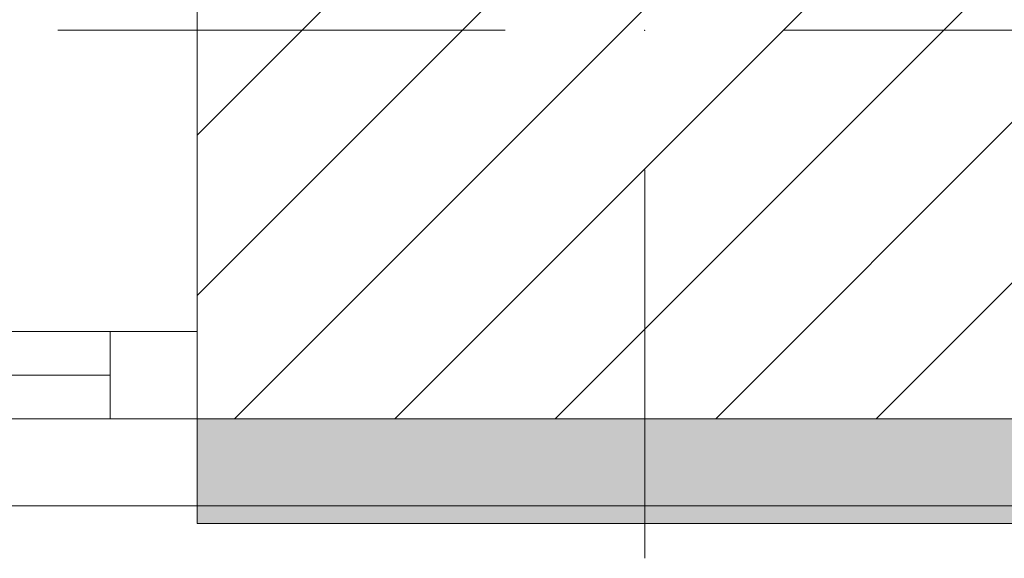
# Model space of a CAD drawing. Header units: millimetres. Extents: x -40968 to 13979, y -19284 to 4746.
# Tile 65 of 106: x -19136 to -18571, y -1719 to -1410. Entities that reach past the tile are written whole.
import ezdxf

# ---------------------------------------------------------------- set-up
doc = ezdxf.new("R2010")
doc.units = ezdxf.units.MM
doc.header["$MEASUREMENT"] = 0
doc.linetypes.add('Wipeout_Contour', pattern=[1000, 0, -1000])
for name, color, linetype in [('10_ESTR_Pilars', 7, 'Continuous'), ('12_FAÇ_Façana', 7, 'Continuous'), ('Ventanas Archicad', 7, 'Continuous')]:
    doc.layers.add(name, color=color, linetype=linetype)
for name, color, linetype, lineweight in [('10_ESTR_Pilars_Pluma_Nº__20', 1, 'Continuous', 5), ('10_ESTR_Pilars_Pluma_Nº__28', 7, 'Continuous', 20), ('10_ESTR_Pilars_Pluma_Nº__42', 8, 'Continuous', 25), ('12_FAÇ_Façana_Pluma_Nº__7', 7, 'Continuous', 5), ('Ventanas Archicad_Pluma_Nº__7', 7, 'Continuous', 5)]:
    doc.layers.add(name, color=color, linetype=linetype, lineweight=lineweight)
for name, color, linetype, lineweight, true_color in [('12_FAÇ_Façana_Pluma_Nº__102', 7, 'Continuous', 5, 0xcccccc), ('12_FAÇ_Façana_Pluma_Nº__43', 7, 'Continuous', 5, 0xa4a4a6), ('Ventanas Archicad_Pluma_Nº__23', 7, 'Continuous', 5, 0xa4a4a6), ('Ventanas Archicad_Pluma_Nº__3', 7, 'Continuous', 5, 0xa4a4a4), ('Ventanas Archicad_Pluma_Nº__43', 7, 'Continuous', 5, 0xa4a4a6)]:
    doc.layers.add(name, color=color, linetype=linetype, lineweight=lineweight, true_color=true_color)

# ---------------------------------------------------------------- blocks, each defined once
blk = doc.blocks.new('Muro_13_2', base_point=(-19033.93, -1193.98))
at = {"layer": '12_FAÇ_Façana_Pluma_Nº__102', "linetype": 'Continuous', "lineweight": 0, "true_color": 0xe5e5e5}
for points in [[(-19033.93, -1688.98), (-18136.43, -1688.98), (-18136.43, -1598.98), (-18521.11, -1598.98), (-18521.11, -1638.98), (-19033.93, -1638.98)], [(-19033.93, -1698.98), (-18136.43, -1698.98), (-18136.43, -1688.98), (-19033.93, -1688.98)]]:
    blk.add_hatch(color=254, dxfattribs=at).paths.add_polyline_path(points)
at = {"layer": '12_FAÇ_Façana_Pluma_Nº__7', "color": 7, "linetype": 'Continuous', "lineweight": 5}
blk.add_line((-19033.93, -1688.98), (-18136.43, -1688.98), dxfattribs=at)
at = {"layer": '12_FAÇ_Façana_Pluma_Nº__7', "color": 7, "linetype": 'Continuous', "lineweight": 5, "flags": 128}
for points in [[(-19033.93, -1638.98), (-19033.93, -1698.98)], [(-19033.93, -1698.98), (-18136.43, -1698.98)]]:
    blk.add_lwpolyline(points, dxfattribs=at)
blk = doc.blocks.new('Ventana Vertical Multi-Faja 27_5')
at = {"layer": 'Ventanas Archicad_Pluma_Nº__23', "color": 253, "linetype": 'Continuous', "lineweight": 5, "true_color": 0xa4a4a6}
for p, q in [((-600, 0), (-550, 0)), ((-550, 0), (-550, -50)), ((-550, -50), (-600, -50))]:
    blk.add_line(p, q, dxfattribs=at)
at = {"layer": 'Ventanas Archicad_Pluma_Nº__3', "color": 253, "linetype": 'Continuous', "lineweight": 5, "true_color": 0xa4a4a4}
for p, q in [((-600, 50), (600, 50)), ((-550, 0), (550, 0)), ((-550, -25), (550, -25)), ((550, -50), (-550, -50))]:
    blk.add_line(p, q, dxfattribs=at)
at = {"layer": 'Ventanas Archicad_Pluma_Nº__43', "color": 253, "linetype": 'Continuous', "lineweight": 5, "true_color": 0xa4a4a6}
blk.add_line((-600, -200), (-600, -175), dxfattribs=at)
at = {"layer": 'Ventanas Archicad_Pluma_Nº__7', "color": 7, "linetype": 'Continuous', "lineweight": 5}
for p, q in [((-600, 50), (-600, 40)), ((-600, 40), (-600, 0)), ((-600, 40), (-600, 0)), ((-600, 0), (-600, -50)), ((-600, 0), (-600, -50)), ((-600, 0), (-600, -50)), ((-600, 0), (-600, -50)), ((-600, -50), (-600, -80)), ((-600, -50), (-600, -80)), ((-600, -80), (-600, -175)), ((-600, -80), (-600, -175)), ((-600, -200), (-600, -420))]:
    blk.add_line(p, q, dxfattribs=at)
blk = doc.blocks.new('Muro_16_2', base_point=(-20233.93, -1208.98))
at = {"layer": '12_FAÇ_Façana', "linetype": 'Continuous', "lineweight": 0, "true_color": 0x000000}
h = blk.add_hatch(dxfattribs=at)
h.set_pattern_fill('Yeso_0002', color=18, style=0, pattern_type=2)
h.set_pattern_definition([(0, (0, 0), (0, 75), [0, -75])])
h.paths.add_polyline_path([(-19033.93, -1438.98), (-19033.93, -1463.98), (-18913.93, -1463.98), (-18913.93, -1438.98)])
at = {"layer": '12_FAÇ_Façana_Pluma_Nº__102', "linetype": 'Continuous', "lineweight": 0, "true_color": 0xe5e5e5}
blk.add_hatch(color=254, dxfattribs=at).paths.add_polyline_path([(-18913.93, -1558.98), (-18913.93, -1463.98), (-19033.93, -1463.98), (-19033.93, -1678.98)])
at = {"layer": '12_FAÇ_Façana_Pluma_Nº__43', "color": 253, "linetype": 'Continuous', "lineweight": 5, "true_color": 0xa4a4a6}
for p, q in [((-19033.93, -1438.98), (-19033.93, -1463.98)), ((-18913.93, -1438.98), (-19033.93, -1438.98)), ((-18913.93, -1463.98), (-18913.93, -1438.98)), ((-19033.93, -1463.98), (-18913.93, -1463.98))]:
    blk.add_line(p, q, dxfattribs=at)
at = {"layer": '12_FAÇ_Façana_Pluma_Nº__7', "color": 7, "linetype": 'Continuous', "lineweight": 5}
for p, q in [((-19033.93, -1438.98), (-19033.93, -1218.98)), ((-19033.93, -1558.98), (-19033.93, -1463.98)), ((-19033.93, -1558.98), (-19033.93, -1463.98)), ((-18913.93, -1558.98), (-18913.93, -1463.98)), ((-19033.93, -1588.98), (-19033.93, -1558.98)), ((-19033.93, -1588.98), (-19033.93, -1558.98)), ((-19033.93, -1638.98), (-19033.93, -1588.98)), ((-19033.93, -1638.98), (-19033.93, -1588.98)), ((-19033.93, -1678.98), (-19033.93, -1638.98)), ((-19033.93, -1678.98), (-19033.93, -1638.98)), ((-19033.93, -1688.98), (-19033.93, -1678.98))]:
    blk.add_line(p, q, dxfattribs=at)
at = {"layer": 'Ventanas Archicad', "color": 253, "linetype": 'Continuous', "lineweight": 5, "true_color": 0xa4a4a6, "zscale": 1000, "rotation": 180}
blk.add_blockref('Ventana Vertical Multi-Faja 27_5', (-19633.93, -1638.98), dxfattribs=at)
blk = doc.blocks.new('Pilar_2_2', base_point=(-18777.52, -1416.48))
at = {"color": 254, "linetype": 'Wipeout_Contour', "lineweight": 0, "ltscale": 75328.745035}
blk.add_wipeout([(-19033.93, -1638.98), (-18521.11, -1638.98), (-18521.11, -1193.98), (-19033.93, -1193.98)], dxfattribs=at).dxf.layer = '10_ESTR_Pilars'
at = {"layer": '10_ESTR_Pilars_Pluma_Nº__42', "linetype": 'Continuous', "lineweight": 25}
h = blk.add_hatch(dxfattribs=at)
h.set_pattern_fill('00_GCT_trama_45º_e1_400__06', color=8, style=0, pattern_type=2)
h.set_pattern_definition([(45, (0, 0), (-45.96194, 45.96194), [])])
h.paths.add_polyline_path([(-19033.93, -1638.98), (-18521.11, -1638.98), (-18521.11, -1193.98), (-19033.93, -1193.98)])
at = {"layer": '10_ESTR_Pilars_Pluma_Nº__20', "color": 1, "linetype": 'Continuous', "lineweight": 5}
for p, q in [((-18857.52, -1416.48), (-19113.93, -1416.48)), ((-18697.52, -1416.48), (-18441.11, -1416.48)), ((-18777.52, -1496.48), (-18777.52, -1718.98))]:
    blk.add_line(p, q, dxfattribs=at)
blk.add_point((-18777.52, -1416.48), dxfattribs=at)
at = {"layer": '10_ESTR_Pilars_Pluma_Nº__28', "color": 7, "linetype": 'Continuous', "lineweight": 20, "flags": 128}
blk.add_lwpolyline([(-19033.93, -1638.98), (-18521.11, -1638.98), (-18521.11, -1193.98), (-19033.93, -1193.98)], close=True, dxfattribs=at)

msp = doc.modelspace()

# ---------------------------------------------------------------- block references
at = {"layer": '12_FAÇ_Façana', "color": 7, "lineweight": 20}
for name, p in [('Muro_13_2', (-19033.93, -1193.98)), ('Muro_16_2', (-20233.93, -1208.98))]:
    msp.add_blockref(name, p, dxfattribs=at)

# ---------------------------------------------------------------- next in the draw order: block references
at = {"layer": '10_ESTR_Pilars', "color": 7, "lineweight": 20}
msp.add_blockref('Pilar_2_2', (-18777.52, -1416.48), dxfattribs=at)

doc.saveas('drawing.dxf')
